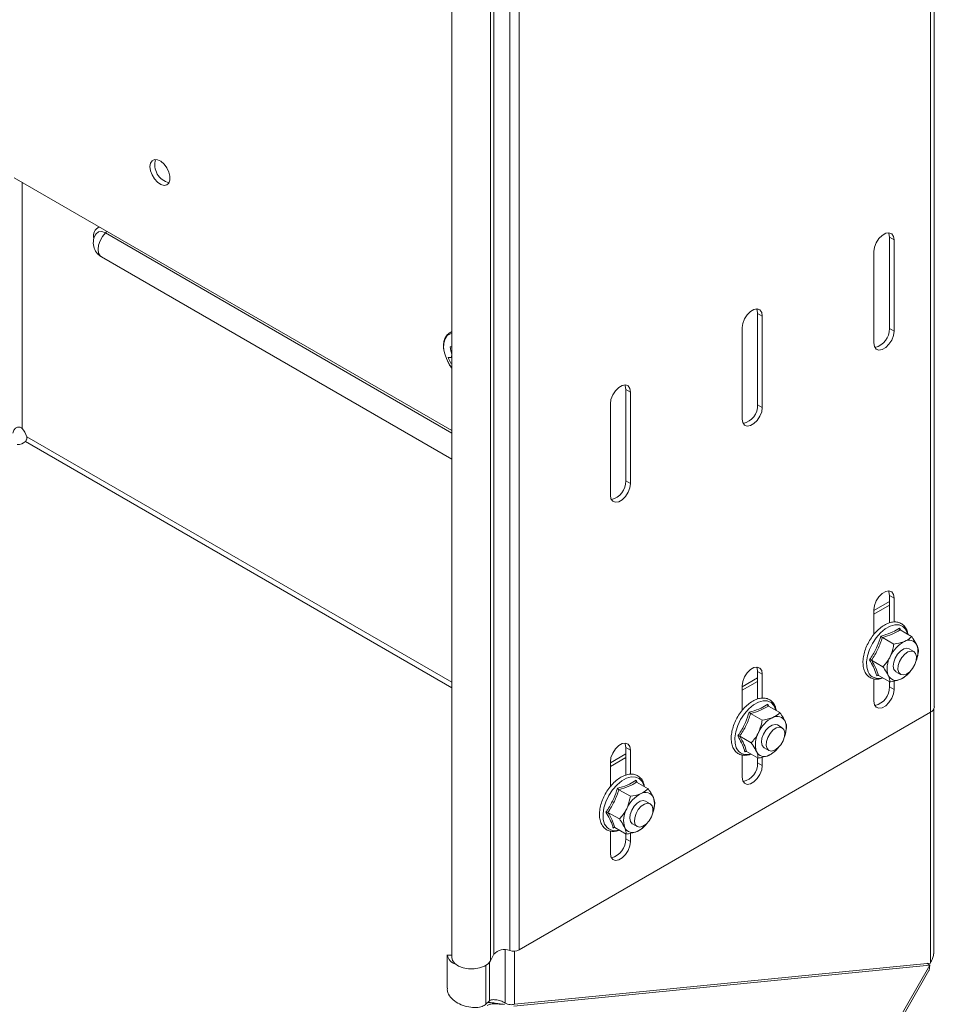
# Model space of a CAD drawing. Header units: millimetres. Extents: x -771 to 2233, y -1470 to 82.
# Tile 14 of 23: x 1468 to 1677, y -1148 to -923. Entities that reach past the tile are written whole.
import ezdxf

# ---------------------------------------------------------------- set-up
doc = ezdxf.new("R2010")
doc.units = ezdxf.units.MM

msp = doc.modelspace()

# ---------------------------------------------------------------- linework, layer by layer
at = {"color": 7, "linetype": 'Continuous', "lineweight": 15}
for p, q in [((1676.67, -1080.05), (1676.67, -753.43)), ((1566.64, -810.58), (1566.64, -1137.2)), ((1566.64, -1017.04), (1466.84, -959.43)), ((1666.42, -993.8), (1666.42, -972.98)), ((1667.48, -994.41), (1667.48, -973.59)), ((1662.88, -976.25), (1662.88, -997.07)), ((1486.69, -977.44), (1566.64, -1023.59)), ((1636.37, -1011.15), (1636.37, -990.33)), ((1637.43, -1011.76), (1637.43, -990.94)), ((1566.64, -994.48), (1566.14, -994.77)), ((1632.83, -993.59), (1632.83, -1014.42)), ((1566.22, -994.72), (1566.14, -994.77)), ((1566.25, -997.98), (1566.64, -998)), ((1566.37, -1001.71), (1566.64, -1001.59)), ((1606.31, -1028.5), (1606.31, -1007.68)), ((1607.38, -1029.11), (1607.38, -1008.29)), ((1602.78, -1010.94), (1602.78, -1031.77)), ((1666.42, -1060.89), (1666.42, -1054.63)), ((1662.88, -1058.1), (1666.42, -1056.06)), ((1662.88, -1058.92), (1666.42, -1056.88)), ((1667.48, -1060.7), (1667.48, -1055.25)), ((1662.88, -1057.9), (1662.88, -1063.55)), ((1668.74, -1062.1), (1668.98, -1062.51)), ((1668.88, -1062.51), (1671.49, -1064.01)), ((1664.84, -1064.23), (1667.44, -1065.73)), ((1671.98, -1067.45), (1670.92, -1066.84)), ((1673.05, -1067.47), (1672.68, -1068.83)), ((1662.35, -1069.4), (1664.95, -1070.91)), ((1672.73, -1068.97), (1672.76, -1068.86)), ((1636.37, -1078.24), (1636.37, -1071.98)), ((1637.43, -1078.05), (1637.43, -1072.6)), ((1663.88, -1072.85), (1663.52, -1072.97)), ((1663.91, -1072.86), (1666.51, -1074.36)), ((1667.92, -1072.03), (1668.98, -1072.64)), ((1670.44, -1072.76), (1670.68, -1072.53)), ((1632.83, -1075.45), (1636.37, -1073.41)), ((1632.83, -1076.27), (1636.37, -1074.23)), ((1632.83, -1075.25), (1632.83, -1080.89)), ((1662.88, -1073.65), (1662.88, -1078.72)), ((1666.42, -1075.46), (1666.42, -1074.31)), ((1667.48, -1076.07), (1667.48, -1074.16)), ((1638.69, -1079.44), (1638.93, -1079.86)), ((1581.96, -1135.44), (1675.79, -1081.28)), ((1634.78, -1081.58), (1637.39, -1083.08)), ((1638.83, -1079.86), (1641.44, -1081.36)), ((1676.52, -1136.35), (1676.52, -1080.58)), ((1641.93, -1084.8), (1640.87, -1084.18)), ((1642.99, -1084.82), (1642.63, -1086.18)), ((1642.68, -1086.32), (1642.71, -1086.21)), ((1632.3, -1086.75), (1634.9, -1088.25)), ((1602.78, -1092.8), (1606.31, -1090.76)), ((1606.31, -1095.59), (1606.31, -1089.33)), ((1607.38, -1095.4), (1607.38, -1089.94)), ((1632.83, -1091), (1632.83, -1096.07)), ((1633.83, -1090.2), (1633.46, -1090.32)), ((1633.85, -1090.21), (1636.46, -1091.71)), ((1637.87, -1089.38), (1638.93, -1089.99)), ((1640.39, -1090.11), (1640.62, -1089.88)), ((1602.78, -1093.62), (1606.31, -1091.58)), ((1602.78, -1092.6), (1602.78, -1098.24)), ((1636.37, -1092.81), (1636.37, -1091.66)), ((1637.43, -1093.42), (1637.43, -1091.51)), ((1608.64, -1096.79), (1608.88, -1097.21)), ((1608.78, -1097.21), (1611.38, -1098.71)), ((1604.73, -1098.93), (1607.34, -1100.43)), ((1611.88, -1102.15), (1610.82, -1101.53)), ((1612.94, -1102.17), (1612.57, -1103.53)), ((1602.24, -1104.1), (1604.85, -1105.6)), ((1612.63, -1103.67), (1612.66, -1103.55)), ((1602.78, -1108.35), (1602.78, -1113.42)), ((1603.77, -1107.55), (1603.41, -1107.67)), ((1603.8, -1107.56), (1606.41, -1109.06)), ((1607.38, -1110.77), (1607.38, -1108.86)), ((1607.82, -1106.73), (1608.88, -1107.34)), ((1610.34, -1107.46), (1610.57, -1107.23)), ((1606.31, -1110.15), (1606.31, -1109.01)), ((1565.56, -1136.57), (1565.56, -1144.16)), ((1566.57, -1136.64), (1565.57, -1136.65)), ((1566.64, -1136.98), (1566.57, -1136.64)), ((1575.44, -1137.96), (1576.23, -1136.46)), ((1675.65, -1138.91), (1580.79, -1148.3)), ((1580.93, -1147.85), (1675.79, -1138.46)), ((1585.51, -1295.97), (1675.45, -1140.19)), ((1674.95, -1138.5), (1675.65, -1138.91)), ((1575.18, -1147.06), (1574.4, -1147.85)), ((1577.62, -1147.81), (1577.58, -1147.79))]:
    msp.add_line(p, q, dxfattribs=at)
at = {"color": 7, "linetype": 'Continuous', "lineweight": 0}
for p, q in [((1675.79, -1081.28), (1675.79, -754.66)), ((1576.23, -1136.46), (1576.23, -809.85)), ((1579.82, -1135.62), (1579.82, -809)), ((1581.96, -1135.44), (1581.96, -808.83)), ((1575.44, -1137.96), (1575.44, -811.34)), ((1468.61, -1016.58), (1468.61, -960.45)), ((1487.6, -971.99), (1566.64, -1017.62)), ((1666.42, -972.98), (1667.48, -973.59)), ((1636.37, -990.33), (1637.43, -990.94)), ((1666.42, -993.8), (1667.48, -994.41)), ((1606.31, -1007.68), (1607.38, -1008.29)), ((1636.37, -1011.15), (1637.43, -1011.76)), ((1566.64, -1074.44), (1469.66, -1018.46)), ((1566.64, -1075.67), (1469.35, -1019.51)), ((1606.31, -1028.5), (1607.38, -1029.11)), ((1666.42, -1054.63), (1667.48, -1055.25)), ((1636.37, -1071.98), (1637.43, -1072.6)), ((1666.42, -1075.46), (1667.48, -1076.07)), ((1675.79, -1138.46), (1675.79, -1081.28)), ((1606.31, -1089.33), (1607.38, -1089.94)), ((1636.37, -1092.81), (1637.43, -1093.42)), ((1606.31, -1110.15), (1607.38, -1110.77)), ((1578.79, -1135.44), (1578.79, -1147.59)), ((1580.93, -1147.85), (1580.93, -1135.74)), ((1574.4, -1138.99), (1574.4, -1147.85)), ((1575.18, -1138.34), (1575.18, -1147.06)), ((1584.5, -1296.79), (1675.65, -1138.91))]:
    msp.add_line(p, q, dxfattribs=at)
at = {"color": 7, "linetype": 'Continuous', "lineweight": 15, "flags": 128}
for points in [[(1497.9, -956.08), (1497.77, -956.87), (1497.9, -957.81), (1498.26, -958.78), (1498.82, -959.69), (1499.51, -960.45), (1500.26, -960.95), (1501, -961.16), (1501.63, -961.05), (1502.09, -960.63), (1502.34, -959.94), (1502.34, -959.07), (1502.09, -958.1), (1501.63, -957.14), (1501, -956.3), (1500.26, -955.66), (1499.51, -955.3), (1498.82, -955.25), (1498.26, -955.52), (1497.9, -956.08)], [(1667.48, -973.59), (1667.34, -972.77), (1666.94, -972.2), (1666.33, -971.96), (1665.58, -972.08), (1664.78, -972.54), (1664.03, -973.28), (1663.42, -974.23), (1663.02, -975.26), (1662.88, -976.25)], [(1666.42, -972.98), (1666.28, -972.15), (1666.19, -971.95)], [(1637.43, -990.94), (1637.29, -990.11), (1636.89, -989.55), (1636.28, -989.31), (1635.53, -989.42), (1634.73, -989.89), (1633.98, -990.63), (1633.37, -991.58), (1632.97, -992.61), (1632.83, -993.59)], [(1636.37, -990.33), (1636.23, -989.5), (1636.14, -989.3)], [(1662.88, -997.07), (1663.02, -997.9), (1663.42, -998.46), (1664.03, -998.7), (1664.78, -998.59), (1665.58, -998.12), (1666.33, -997.38), (1666.94, -996.43), (1667.34, -995.4), (1667.48, -994.41)], [(1564.95, -999.36), (1564.99, -999.55), (1565.46, -1000.87)], [(1607.38, -1008.29), (1607.24, -1007.46), (1606.84, -1006.89), (1606.23, -1006.66), (1605.48, -1006.77), (1604.68, -1007.23), (1603.93, -1007.98), (1603.32, -1008.93), (1602.92, -1009.96), (1602.78, -1010.94)], [(1606.31, -1007.68), (1606.18, -1006.85), (1606.08, -1006.65)], [(1632.83, -1014.42), (1632.97, -1015.24), (1633.37, -1015.81), (1633.98, -1016.05), (1634.73, -1015.93), (1635.53, -1015.47), (1636.28, -1014.72), (1636.89, -1013.78), (1637.29, -1012.75), (1637.43, -1011.76)], [(1602.78, -1031.77), (1602.92, -1032.59), (1603.32, -1033.16), (1603.93, -1033.4), (1604.68, -1033.28), (1605.48, -1032.82), (1606.23, -1032.07), (1606.84, -1031.13), (1607.24, -1030.1), (1607.38, -1029.11)], [(1667.48, -1055.25), (1667.34, -1054.42), (1666.94, -1053.85), (1666.33, -1053.61), (1665.58, -1053.73), (1664.78, -1054.19), (1664.03, -1054.94), (1663.42, -1055.88), (1663.02, -1056.91), (1662.88, -1057.9)], [(1666.42, -1054.63), (1666.28, -1053.81), (1666.19, -1053.61)], [(1670.92, -1066.84), (1670.41, -1066.7), (1669.7, -1066.84), (1668.97, -1067.31), (1668.29, -1068.02), (1667.74, -1068.91), (1667.4, -1069.86), (1667.3, -1070.76), (1667.46, -1071.5)], [(1672.54, -1069.47), (1672.24, -1070.42), (1671.72, -1071.32), (1671.06, -1072.08), (1670.32, -1072.58), (1669.61, -1072.78), (1669, -1072.65), (1668.57, -1072.21), (1668.37, -1071.5), (1668.43, -1070.62), (1668.73, -1069.67), (1669.25, -1068.77), (1669.91, -1068.02), (1670.65, -1067.51), (1671.36, -1067.31), (1671.97, -1067.44), (1672.4, -1067.88), (1672.6, -1068.59), (1672.54, -1069.47)], [(1637.43, -1072.6), (1637.29, -1071.77), (1636.89, -1071.2), (1636.28, -1070.96), (1635.53, -1071.08), (1634.73, -1071.54), (1633.98, -1072.29), (1633.37, -1073.23), (1632.97, -1074.26), (1632.83, -1075.25)], [(1636.37, -1071.98), (1636.23, -1071.16), (1636.14, -1070.96)], [(1667.46, -1071.5), (1667.86, -1071.99), (1667.92, -1072.03)], [(1662.88, -1078.72), (1663.02, -1079.55), (1663.42, -1080.12), (1664.03, -1080.36), (1664.78, -1080.24), (1665.58, -1079.78), (1666.33, -1079.03), (1666.94, -1078.09), (1667.34, -1077.06), (1667.48, -1076.07)], [(1640.87, -1084.18), (1640.35, -1084.04), (1639.65, -1084.19), (1638.91, -1084.65), (1638.23, -1085.37), (1637.69, -1086.26), (1637.35, -1087.21), (1637.25, -1088.11), (1637.41, -1088.85)], [(1642.49, -1086.82), (1642.18, -1087.77), (1641.67, -1088.67), (1641, -1089.42), (1640.27, -1089.93), (1639.56, -1090.13), (1638.95, -1090), (1638.52, -1089.56), (1638.32, -1088.85), (1638.38, -1087.97), (1638.68, -1087.02), (1639.2, -1086.12), (1639.86, -1085.36), (1640.6, -1084.86), (1641.31, -1084.66), (1641.92, -1084.79), (1642.35, -1085.23), (1642.54, -1085.94), (1642.49, -1086.82)], [(1607.38, -1089.94), (1607.24, -1089.12), (1606.84, -1088.55), (1606.23, -1088.31), (1605.48, -1088.43), (1604.68, -1088.89), (1603.93, -1089.64), (1603.32, -1090.58), (1602.92, -1091.61), (1602.78, -1092.6)], [(1606.31, -1089.33), (1606.18, -1088.5), (1606.08, -1088.3)], [(1637.41, -1088.85), (1637.81, -1089.34), (1637.87, -1089.38)], [(1632.83, -1096.07), (1632.97, -1096.9), (1633.37, -1097.47), (1633.98, -1097.71), (1634.73, -1097.59), (1635.53, -1097.13), (1636.28, -1096.38), (1636.89, -1095.43), (1637.29, -1094.41), (1637.43, -1093.42)], [(1610.82, -1101.53), (1610.3, -1101.39), (1609.6, -1101.54), (1608.86, -1102), (1608.18, -1102.72), (1607.64, -1103.61), (1607.3, -1104.56), (1607.2, -1105.46), (1607.36, -1106.2)], [(1612.44, -1104.17), (1612.13, -1105.12), (1611.62, -1106.02), (1610.95, -1106.77), (1610.22, -1107.28), (1609.5, -1107.48), (1608.9, -1107.35), (1608.47, -1106.91), (1608.27, -1106.2), (1608.33, -1105.32), (1608.63, -1104.37), (1609.15, -1103.46), (1609.81, -1102.71), (1610.54, -1102.21), (1611.26, -1102.01), (1611.86, -1102.14), (1612.29, -1102.58), (1612.49, -1103.29), (1612.44, -1104.17)], [(1607.36, -1106.2), (1607.75, -1106.69), (1607.82, -1106.73)], [(1602.78, -1113.42), (1602.92, -1114.25), (1603.32, -1114.81), (1603.93, -1115.05), (1604.68, -1114.94), (1605.48, -1114.48), (1606.23, -1113.73), (1606.84, -1112.78), (1607.24, -1111.75), (1607.38, -1110.77)], [(1566.64, -1137.2), (1566.81, -1137.91), (1567.33, -1138.58), (1568.16, -1139.15), (1569.23, -1139.55), (1570.45, -1139.77), (1571.73, -1139.77), (1572.97, -1139.57), (1574.05, -1139.18), (1574.9, -1138.62), (1575.44, -1137.96)]]:
    msp.add_lwpolyline(points, dxfattribs=at)
at = {"color": 7, "linetype": 'Continuous', "lineweight": 0, "flags": 128}
for points in [[(1485.48, -972.2), (1485.5, -972.18), (1486.04, -971.74), (1486.77, -971.68), (1487.6, -971.99)], [(1486.69, -977.44), (1486.39, -977.19), (1486.05, -976.58), (1485.93, -975.75), (1486.05, -974.8), (1486.39, -973.79), (1486.92, -972.83), (1487.6, -971.99)], [(1566.64, -994.91), (1566.31, -994.98), (1565.59, -995.41), (1565.08, -996.13), (1564.79, -997.1), (1564.76, -998.26), (1564.95, -999.36)], [(1566.64, -994.57), (1566.53, -994.6), (1566.22, -994.72)], [(1565.46, -1000.87), (1566.14, -1002.14), (1566.64, -1002.86)], [(1670.59, -1063.5), (1670.54, -1063.3), (1670.11, -1062.36), (1669.47, -1061.7), (1668.63, -1061.35), (1667.65, -1061.32), (1666.58, -1061.63), (1665.48, -1062.25), (1664.4, -1063.14), (1663.41, -1064.27), (1662.55, -1065.57), (1661.88, -1066.97), (1661.42, -1068.4), (1661.22, -1069.77), (1661.26, -1071.02), (1661.56, -1072.07)], [(1640.54, -1080.84), (1640.48, -1080.65), (1640.06, -1079.71), (1639.42, -1079.05), (1638.58, -1078.7), (1637.6, -1078.67), (1636.53, -1078.98), (1635.43, -1079.59), (1634.35, -1080.49), (1633.36, -1081.62), (1632.5, -1082.92), (1631.83, -1084.32), (1631.37, -1085.74), (1631.16, -1087.12), (1631.21, -1088.36), (1631.51, -1089.42)], [(1610.48, -1098.19), (1610.43, -1097.99), (1610.01, -1097.06), (1609.37, -1096.4), (1608.53, -1096.04), (1607.55, -1096.02), (1606.48, -1096.32), (1605.38, -1096.94), (1604.3, -1097.84), (1603.3, -1098.97), (1602.45, -1100.27), (1601.77, -1101.67), (1601.32, -1103.09), (1601.11, -1104.47), (1601.16, -1105.71), (1601.46, -1106.77)]]:
    msp.add_lwpolyline(points, dxfattribs=at)
at = {"color": 7, "linetype": 'Continuous', "lineweight": 15}
for centre, radius, start, end in [((1503.06, -956.47), 4.18, 162.7059, 257.2886), ((1488.53, -974.25), 3.68, 146.061, 240.0031), ((1662.13, -993.92), 4.29, 283.3051, 1.5399), ((1569.67, -1012.18), 14.61, 102.0055, 103.5756), ((1578.5, -995.98), 12.42, 189.2445, 197.5565), ((1565.84, -995.81), 4.62, 269.6014, 278.8175), ((1575.03, -997.12), 9.8, 199.7227, 207.9368), ((1567.63, -1000.23), 1.09, 155.456, 187.6508), ((1566.44, -998.4), 3.32, 268.8396, 273.3625), ((1632.08, -1011.27), 4.29, 283.3049, 1.54), ((1465.63, -1019.49), 4.16, 14.3361, 44.3985), ((1467.64, -1017.9), 2.35, 266.8822, 316.7974), ((1602.02, -1028.62), 4.29, 283.3052, 1.5398), ((1673.07, -1071.41), 7.05, 116.8384, 156.1948), ((1670.89, -1066.83), 1.98, 25.039, 120.4667), ((1667.76, -1067.58), 5.18, 335.68, 17.8998), ((1671.34, -1071.25), 5.43, 150.3019, 197.4075), ((1667.95, -1072.04), 1.98, 205.0377, 300.4675), ((1666.32, -1068.19), 6.16, 295.41, 322.4419), ((1662.13, -1075.57), 4.29, 283.3045, 1.5402), ((1675.17, -1079.9), 1.51, 294.3742, 354.305), ((1643.02, -1088.76), 7.05, 116.8385, 156.1947), ((1640.84, -1084.18), 1.98, 25.0377, 120.4675), ((1637.71, -1084.93), 5.18, 335.6794, 17.9012), ((1641.29, -1088.6), 5.43, 150.3019, 197.4075), ((1637.9, -1089.39), 1.98, 205.0378, 300.4675), ((1636.27, -1085.54), 6.16, 295.41, 322.4419), ((1632.08, -1092.92), 4.29, 283.3045, 1.5402), ((1612.97, -1106.11), 7.05, 116.8384, 156.1947), ((1610.79, -1101.53), 1.98, 25.0378, 120.4675), ((1607.66, -1102.28), 5.18, 335.6807, 17.8999), ((1611.23, -1105.95), 5.43, 150.3019, 197.4075), ((1606.21, -1102.89), 6.16, 295.4108, 322.441), ((1607.85, -1106.74), 1.98, 205.0376, 300.4676), ((1602.02, -1110.27), 4.29, 283.3046, 1.5401), ((1578.63, -1138.62), 3.23, 68.3973, 138.0893), ((1580.67, -1132.93), 2.82, 252.3781, 297.0659), ((1568.29, -1136.03), 2.79, 192.9449, 252.7058)]:
    msp.add_arc(centre, radius, start, end, dxfattribs=at)
at = {"color": 7, "linetype": 'Continuous', "lineweight": 0}
for centre, radius, start, end in [((1487.11, -972.62), 2.21, 114.2128, 196.4988), ((1486.4, -970.83), 1.67, 315.9553, 333.2614), ((1663.95, -1070.93), 2.65, 205.5491, 290.1826), ((1633.9, -1088.28), 2.65, 205.5496, 290.1821), ((1603.85, -1105.63), 2.65, 205.5488, 290.1829)]:
    msp.add_arc(centre, radius, start, end, dxfattribs=at)
at = {"color": 7, "linetype": 'Continuous', "lineweight": 15}
for points, knots in [([(1566.26, -994.75), (1566.11, -994.82), (1565.7, -995.01), (1565.21, -995.64), (1564.84, -996.52), (1564.71, -997.59), (1564.75, -998.56), (1564.91, -999.15), (1564.97, -999.36)], [0, 0, 0, 0, 0.093112, 0.261966, 0.441824, 0.645306, 0.874791, 1, 1, 1, 1]), ([(1565.46, -1000.87), (1565.56, -1001.08), (1565.86, -1001.71), (1566.25, -1002.38), (1566.59, -1002.79), (1566.64, -1002.84)], [0, 0, 0, 0, 0.313134, 0.908487, 1, 1, 1, 1]), ([(1468.61, -1016.58), (1468.51, -1016.5), (1468.33, -1016.35), (1468, -1016.25), (1467.68, -1016.24), (1467.37, -1016.33), (1467.09, -1016.52), (1466.74, -1016.93), (1466.59, -1017.34), (1466.48, -1017.63)], [0, 0, 0, 0, 0.124178, 0.238609, 0.346097, 0.450451, 0.560152, 0.687144, 1, 1, 1, 1]), ([(1469.35, -1019.51), (1469.42, -1019.43), (1469.55, -1019.27), (1469.67, -1019), (1469.71, -1018.72), (1469.68, -1018.55), (1469.66, -1018.46)], [0, 0, 0, 0, 0.277231, 0.531042, 0.768632, 1, 1, 1, 1]), ([(1670.66, -1063.54), (1670.61, -1063.26), (1670.49, -1062.63), (1670.01, -1061.78), (1669.28, -1061.09), (1668.37, -1060.71), (1667.37, -1060.65), (1666.32, -1060.88), (1665.24, -1061.38), (1664.18, -1062.14), (1663.18, -1063.12), (1662.28, -1064.27), (1661.52, -1065.55), (1660.93, -1066.9), (1660.54, -1068.26), (1660.36, -1069.59), (1660.42, -1070.83), (1660.69, -1071.79), (1661.12, -1072.58), (1661.7, -1073.21), (1662.57, -1073.66), (1663.55, -1073.79), (1664.36, -1073.7), (1664.8, -1073.51), (1664.93, -1073.45)], [0, 0, 0, 0, 0.034527, 0.078386, 0.118901, 0.157684, 0.197369, 0.24069, 0.289479, 0.343627, 0.401832, 0.462604, 0.52436, 0.585457, 0.644318, 0.699697, 0.750875, 0.797683, 0.82125, 0.862065, 0.901032, 0.940293, 0.982513, 1, 1, 1, 1]), ([(1664.84, -1064.23), (1664.81, -1064.21), (1664.74, -1064.17), (1664.65, -1064.09), (1664.57, -1064), (1664.52, -1063.93), (1664.49, -1063.9), (1664.49, -1063.9)], [0, 0, 0, 0, 0.2241481, 0.4694103, 0.7415342, 0.9928062, 1, 1, 1, 1]), ([(1668.74, -1062.1), (1668.74, -1062.1), (1668.74, -1062.14), (1668.73, -1062.23), (1668.75, -1062.35), (1668.8, -1062.45), (1668.86, -1062.49), (1668.88, -1062.51)], [0, 0, 0, 0, 0.008564, 0.2871144, 0.5563036, 0.7848, 1, 1, 1, 1]), ([(1669.89, -1065.12), (1670.37, -1064.87), (1670.95, -1064.57), (1671.41, -1064.1), (1671.49, -1064.01)], [0, 0, 0, 0, 0.821474, 1, 1, 1, 1]), ([(1671.49, -1064.01), (1671.62, -1064.2), (1672.07, -1064.82), (1672.43, -1065.5), (1672.69, -1065.99)], [0, 0, 0, 0, 0.287045, 1, 1, 1, 1]), ([(1666.62, -1068.56), (1666.91, -1067.82), (1667.26, -1066.9), (1667.41, -1065.92), (1667.44, -1065.73)], [0, 0, 0, 0, 0.8021854, 1, 1, 1, 1]), ([(1667.44, -1065.73), (1668.2, -1065.61), (1669.04, -1065.47), (1669.82, -1065.15), (1669.89, -1065.12)], [0, 0, 0, 0, 0.906001, 1, 1, 1, 1]), ([(1672.69, -1065.99), (1672.73, -1066.07), (1672.93, -1066.53), (1673.05, -1067.04), (1673.05, -1067.46), (1673.05, -1067.47)], [0, 0, 0, 0, 0.18187, 0.972528, 1, 1, 1, 1]), ([(1664.95, -1070.91), (1665.52, -1070.25), (1666.15, -1069.52), (1666.58, -1068.65), (1666.62, -1068.56)], [0, 0, 0, 0, 0.894103, 1, 1, 1, 1]), ([(1662.35, -1069.4), (1662.32, -1069.39), (1662.25, -1069.35), (1662.13, -1069.33), (1662.01, -1069.32), (1661.92, -1069.33), (1661.88, -1069.34), (1661.88, -1069.34)], [0, 0, 0, 0, 0.220092, 0.461401, 0.733664, 0.992433, 1, 1, 1, 1]), ([(1663.91, -1072.86), (1663.88, -1072.85), (1663.82, -1072.82), (1663.71, -1072.84), (1663.61, -1072.88), (1663.54, -1072.94), (1663.52, -1072.97), (1663.52, -1072.97)], [0, 0, 0, 0, 0.220951, 0.446803, 0.71197, 0.991289, 1, 1, 1, 1]), ([(1664.95, -1070.91), (1665.08, -1071.09), (1665.53, -1071.71), (1665.9, -1072.39), (1666.16, -1072.88)], [0, 0, 0, 0, 0.287047, 1, 1, 1, 1]), ([(1666.16, -1072.88), (1666.19, -1072.96), (1666.39, -1073.42), (1666.51, -1073.93), (1666.51, -1074.35), (1666.51, -1074.36)], [0, 0, 0, 0, 0.181874, 0.972512, 1, 1, 1, 1]), ([(1670.56, -1072.65), (1670.12, -1073.03), (1669.63, -1073.46), (1669.03, -1073.72), (1668.96, -1073.75)], [0, 0, 0, 0, 0.88176, 1, 1, 1, 1]), ([(1668.96, -1073.75), (1668.33, -1073.95), (1667.52, -1074.22), (1666.69, -1074.34), (1666.51, -1074.36)], [0, 0, 0, 0, 0.788684, 1, 1, 1, 1]), ([(1640.6, -1080.88), (1640.55, -1080.61), (1640.44, -1079.98), (1639.96, -1079.13), (1639.22, -1078.43), (1638.32, -1078.06), (1637.32, -1078), (1636.27, -1078.22), (1635.19, -1078.73), (1634.13, -1079.49), (1633.12, -1080.46), (1632.22, -1081.62), (1631.46, -1082.9), (1630.88, -1084.24), (1630.49, -1085.61), (1630.31, -1086.94), (1630.37, -1088.18), (1630.64, -1089.14), (1631.07, -1089.93), (1631.65, -1090.56), (1632.52, -1091.01), (1633.49, -1091.14), (1634.3, -1091.04), (1634.75, -1090.85), (1634.88, -1090.8)], [0, 0, 0, 0, 0.034527, 0.078386, 0.118901, 0.157684, 0.197369, 0.240691, 0.28948, 0.343627, 0.401832, 0.462604, 0.52436, 0.585458, 0.644318, 0.699697, 0.750875, 0.797683, 0.82125, 0.862065, 0.901032, 0.940293, 0.982512, 1, 1, 1, 1]), ([(1638.69, -1079.44), (1638.69, -1079.45), (1638.68, -1079.49), (1638.68, -1079.58), (1638.7, -1079.69), (1638.75, -1079.8), (1638.8, -1079.84), (1638.83, -1079.86)], [0, 0, 0, 0, 0.008564, 0.287107, 0.556305, 0.784802, 1, 1, 1, 1]), ([(1634.78, -1081.58), (1634.75, -1081.56), (1634.69, -1081.52), (1634.6, -1081.44), (1634.52, -1081.35), (1634.46, -1081.28), (1634.44, -1081.25), (1634.44, -1081.25)], [0, 0, 0, 0, 0.224148, 0.469413, 0.741534, 0.992809, 1, 1, 1, 1]), ([(1639.84, -1082.47), (1640.32, -1082.22), (1640.9, -1081.91), (1641.35, -1081.45), (1641.44, -1081.36)], [0, 0, 0, 0, 0.821474, 1, 1, 1, 1]), ([(1641.44, -1081.36), (1641.56, -1081.54), (1642.01, -1082.17), (1642.38, -1082.85), (1642.64, -1083.34)], [0, 0, 0, 0, 0.287039, 1, 1, 1, 1]), ([(1636.57, -1085.91), (1636.85, -1085.17), (1637.21, -1084.25), (1637.36, -1083.27), (1637.39, -1083.08)], [0, 0, 0, 0, 0.8021879, 1, 1, 1, 1]), ([(1637.39, -1083.08), (1638.15, -1082.95), (1638.98, -1082.82), (1639.76, -1082.5), (1639.84, -1082.47)], [0, 0, 0, 0, 0.906002, 1, 1, 1, 1]), ([(1642.64, -1083.34), (1642.68, -1083.42), (1642.87, -1083.88), (1643, -1084.39), (1642.99, -1084.81), (1642.99, -1084.82)], [0, 0, 0, 0, 0.181875, 0.972528, 1, 1, 1, 1]), ([(1634.9, -1088.25), (1635.47, -1087.6), (1636.1, -1086.86), (1636.52, -1086), (1636.57, -1085.91)], [0, 0, 0, 0, 0.8941036, 1, 1, 1, 1]), ([(1632.3, -1086.75), (1632.26, -1086.74), (1632.2, -1086.7), (1632.08, -1086.68), (1631.96, -1086.67), (1631.87, -1086.68), (1631.83, -1086.68), (1631.83, -1086.68)], [0, 0, 0, 0, 0.220095, 0.461402, 0.733664, 0.992432, 1, 1, 1, 1]), ([(1634.9, -1088.25), (1635.03, -1088.43), (1635.48, -1089.06), (1635.84, -1089.74), (1636.1, -1090.23)], [0, 0, 0, 0, 0.287046, 1, 1, 1, 1]), ([(1633.85, -1090.21), (1633.82, -1090.2), (1633.76, -1090.17), (1633.66, -1090.18), (1633.55, -1090.23), (1633.49, -1090.29), (1633.46, -1090.32), (1633.46, -1090.32)], [0, 0, 0, 0, 0.220951, 0.446803, 0.711969, 0.99129, 1, 1, 1, 1]), ([(1636.1, -1090.23), (1636.14, -1090.31), (1636.34, -1090.77), (1636.46, -1091.28), (1636.46, -1091.7), (1636.46, -1091.71)], [0, 0, 0, 0, 0.181873, 0.972514, 1, 1, 1, 1]), ([(1640.51, -1089.99), (1640.07, -1090.38), (1639.57, -1090.81), (1638.98, -1091.07), (1638.91, -1091.1)], [0, 0, 0, 0, 0.8817599, 1, 1, 1, 1]), ([(1638.91, -1091.1), (1638.27, -1091.3), (1637.47, -1091.56), (1636.64, -1091.69), (1636.46, -1091.71)], [0, 0, 0, 0, 0.7886837, 1, 1, 1, 1]), ([(1610.55, -1098.23), (1610.5, -1097.96), (1610.39, -1097.33), (1609.91, -1096.48), (1609.17, -1095.78), (1608.26, -1095.41), (1607.27, -1095.35), (1606.22, -1095.57), (1605.14, -1096.08), (1604.08, -1096.83), (1603.07, -1097.81), (1602.17, -1098.97), (1601.41, -1100.24), (1600.82, -1101.59), (1600.43, -1102.96), (1600.26, -1104.29), (1600.32, -1105.53), (1600.59, -1106.49), (1601.02, -1107.28), (1601.59, -1107.91), (1602.47, -1108.36), (1603.44, -1108.48), (1604.25, -1108.39), (1604.7, -1108.2), (1604.83, -1108.15)], [0, 0, 0, 0, 0.034528, 0.078386, 0.118901, 0.157684, 0.197369, 0.240691, 0.28948, 0.343627, 0.401832, 0.462604, 0.52436, 0.585458, 0.644318, 0.699697, 0.750875, 0.797683, 0.82125, 0.862065, 0.901032, 0.940293, 0.982512, 1, 1, 1, 1]), ([(1608.64, -1096.79), (1608.64, -1096.79), (1608.63, -1096.84), (1608.63, -1096.92), (1608.65, -1097.04), (1608.7, -1097.15), (1608.75, -1097.19), (1608.78, -1097.21)], [0, 0, 0, 0, 0.008568, 0.287111, 0.556306, 0.784804, 1, 1, 1, 1]), ([(1604.73, -1098.93), (1604.7, -1098.91), (1604.64, -1098.86), (1604.55, -1098.79), (1604.46, -1098.7), (1604.41, -1098.63), (1604.39, -1098.6), (1604.39, -1098.6)], [0, 0, 0, 0, 0.224145, 0.46941, 0.741535, 0.992811, 1, 1, 1, 1]), ([(1607.34, -1100.43), (1608.09, -1100.3), (1608.93, -1100.16), (1609.71, -1099.85), (1609.78, -1099.82)], [0, 0, 0, 0, 0.906002, 1, 1, 1, 1]), ([(1609.78, -1099.82), (1610.26, -1099.57), (1610.85, -1099.26), (1611.3, -1098.8), (1611.38, -1098.71)], [0, 0, 0, 0, 0.8214743, 1, 1, 1, 1]), ([(1611.38, -1098.71), (1611.51, -1098.89), (1611.96, -1099.52), (1612.33, -1100.2), (1612.59, -1100.69)], [0, 0, 0, 0, 0.287039, 1, 1, 1, 1]), ([(1606.52, -1103.26), (1606.8, -1102.52), (1607.16, -1101.6), (1607.31, -1100.62), (1607.34, -1100.43)], [0, 0, 0, 0, 0.8021865, 1, 1, 1, 1]), ([(1612.59, -1100.69), (1612.62, -1100.77), (1612.82, -1101.23), (1612.94, -1101.74), (1612.94, -1102.16), (1612.94, -1102.17)], [0, 0, 0, 0, 0.181875, 0.97253, 1, 1, 1, 1]), ([(1602.24, -1104.1), (1602.21, -1104.08), (1602.14, -1104.05), (1602.03, -1104.03), (1601.9, -1104.02), (1601.82, -1104.03), (1601.77, -1104.03), (1601.77, -1104.03)], [0, 0, 0, 0, 0.220151, 0.461399, 0.733662, 0.992432, 1, 1, 1, 1]), ([(1604.85, -1105.6), (1605.41, -1104.95), (1606.05, -1104.21), (1606.47, -1103.35), (1606.52, -1103.26)], [0, 0, 0, 0, 0.894098, 1, 1, 1, 1]), ([(1604.85, -1105.6), (1604.98, -1105.78), (1605.43, -1106.41), (1605.79, -1107.09), (1606.05, -1107.58)], [0, 0, 0, 0, 0.287046, 1, 1, 1, 1]), ([(1603.8, -1107.56), (1603.77, -1107.54), (1603.71, -1107.52), (1603.6, -1107.53), (1603.5, -1107.58), (1603.44, -1107.63), (1603.41, -1107.66), (1603.41, -1107.67)], [0, 0, 0, 0, 0.22095, 0.446871, 0.711974, 0.99129, 1, 1, 1, 1]), ([(1606.05, -1107.58), (1606.09, -1107.66), (1606.29, -1108.12), (1606.41, -1108.63), (1606.41, -1109.05), (1606.41, -1109.06)], [0, 0, 0, 0, 0.181867, 0.972512, 1, 1, 1, 1]), ([(1608.86, -1108.45), (1608.22, -1108.65), (1607.42, -1108.91), (1606.58, -1109.03), (1606.41, -1109.06)], [0, 0, 0, 0, 0.788695, 1, 1, 1, 1]), ([(1610.45, -1107.34), (1610.02, -1107.72), (1609.52, -1108.16), (1608.93, -1108.42), (1608.86, -1108.45)], [0, 0, 0, 0, 0.88176, 1, 1, 1, 1]), ([(1675.79, -1138.46), (1675.95, -1138.11), (1676.17, -1137.63), (1676.41, -1136.99), (1676.52, -1136.63), (1676.51, -1136.41), (1676.51, -1136.35)], [0, 0, 0, 0, 0.507061, 0.706995, 0.91603, 1, 1, 1, 1]), ([(1675.44, -1140.18), (1675.46, -1140.15), (1675.52, -1140.03), (1675.57, -1139.59), (1675.62, -1139.21), (1675.65, -1138.91)], [0, 0, 0, 0, 0.090275, 0.311525, 1, 1, 1, 1]), ([(1565.63, -1144.16), (1565.61, -1144.28), (1565.51, -1144.89), (1566.08, -1146.01), (1567.2, -1147.19), (1568.76, -1148.04), (1570.48, -1148.53), (1572.1, -1148.63), (1573.48, -1148.49), (1574.13, -1148.04), (1574.4, -1147.85)], [0, 0, 0, 0, 0.032635, 0.165039, 0.31215, 0.473098, 0.637253, 0.789162, 0.913394, 1, 1, 1, 1]), ([(1575.18, -1147.06), (1575.25, -1147.01), (1575.42, -1146.91), (1575.75, -1146.83), (1576.17, -1146.79), (1576.65, -1146.82), (1577.18, -1146.9), (1577.73, -1147.06), (1578.28, -1147.28), (1578.62, -1147.48), (1578.79, -1147.59)], [0, 0, 0, 0, 0.065984, 0.154865, 0.265262, 0.393886, 0.536445, 0.688157, 0.844164, 1, 1, 1, 1]), ([(1578.66, -1147.87), (1578.25, -1147.85), (1577.45, -1147.8), (1576.33, -1147.76), (1575.36, -1147.75), (1574.89, -1148.03), (1574.69, -1148.14)], [0, 0, 0, 0, 0.30426, 0.596701, 0.834622, 1, 1, 1, 1]), ([(1577.59, -1147.79), (1577.5, -1147.78), (1577.15, -1147.71), (1576.56, -1147.61), (1575.82, -1147.5), (1575.25, -1147.42), (1574.92, -1147.43), (1574.82, -1147.43)], [0, 0, 0, 0, 0.090482, 0.379861, 0.650266, 0.890509, 1, 1, 1, 1]), ([(1578.79, -1147.59), (1578.96, -1147.67), (1579.32, -1147.83), (1579.89, -1147.94), (1580.44, -1147.96), (1580.77, -1147.88), (1580.93, -1147.85)], [0, 0, 0, 0, 0.266208, 0.533366, 0.783674, 1, 1, 1, 1])]:
    msp.add_open_spline(points, degree=3, knots=knots, dxfattribs=at)
at = {"color": 7, "linetype": 'Continuous', "lineweight": 0}
for points, knots in [([(1661.88, -1069.34), (1662.01, -1069.14), (1662.68, -1068.16), (1663.67, -1066.38), (1664.23, -1064.69), (1664.49, -1063.9)], [0, 0, 0, 0, 0.116685, 0.589731, 1, 1, 1, 1]), ([(1664.49, -1063.9), (1664.69, -1063.85), (1665.61, -1063.6), (1667.09, -1063.11), (1668.24, -1062.4), (1668.74, -1062.1)], [0, 0, 0, 0, 0.129859, 0.62155, 1, 1, 1, 1]), ([(1668.88, -1062.51), (1668.29, -1062.85), (1667.01, -1063.59), (1665.6, -1064), (1664.84, -1064.23)], [0, 0, 0, 0, 0.462699, 1, 1, 1, 1]), ([(1664.84, -1064.23), (1664.52, -1065.13), (1663.89, -1066.95), (1662.86, -1068.58), (1662.35, -1069.4)], [0, 0, 0, 0, 0.494942, 1, 1, 1, 1]), ([(1663.52, -1072.97), (1663.48, -1072.84), (1663.3, -1072.14), (1662.8, -1070.89), (1662.18, -1069.86), (1661.88, -1069.34)], [0, 0, 0, 0, 0.098674, 0.545955, 1, 1, 1, 1]), ([(1662.35, -1069.4), (1662.69, -1069.99), (1663.32, -1071.1), (1663.72, -1072.3), (1663.91, -1072.86)], [0, 0, 0, 0, 0.5382033, 1, 1, 1, 1]), ([(1634.44, -1081.25), (1634.63, -1081.2), (1635.56, -1080.95), (1637.04, -1080.45), (1638.19, -1079.75), (1638.69, -1079.44)], [0, 0, 0, 0, 0.129859, 0.62155, 1, 1, 1, 1]), ([(1631.83, -1086.68), (1631.96, -1086.49), (1632.63, -1085.51), (1633.62, -1083.73), (1634.18, -1082.04), (1634.44, -1081.25)], [0, 0, 0, 0, 0.116685, 0.589731, 1, 1, 1, 1]), ([(1634.78, -1081.58), (1634.47, -1082.48), (1633.84, -1084.29), (1632.81, -1085.93), (1632.3, -1086.75)], [0, 0, 0, 0, 0.494941, 1, 1, 1, 1]), ([(1638.83, -1079.86), (1638.24, -1080.2), (1636.96, -1080.94), (1635.54, -1081.35), (1634.78, -1081.58)], [0, 0, 0, 0, 0.462699, 1, 1, 1, 1]), ([(1633.46, -1090.32), (1633.43, -1090.19), (1633.24, -1089.49), (1632.74, -1088.24), (1632.13, -1087.21), (1631.83, -1086.68)], [0, 0, 0, 0, 0.098674, 0.545955, 1, 1, 1, 1]), ([(1632.3, -1086.75), (1632.64, -1087.34), (1633.27, -1088.45), (1633.67, -1089.65), (1633.85, -1090.21)], [0, 0, 0, 0, 0.538204, 1, 1, 1, 1]), ([(1604.39, -1098.6), (1604.58, -1098.55), (1605.51, -1098.3), (1606.99, -1097.8), (1608.14, -1097.1), (1608.64, -1096.79)], [0, 0, 0, 0, 0.12986, 0.621544, 1, 1, 1, 1]), ([(1608.78, -1097.21), (1608.19, -1097.55), (1606.91, -1098.28), (1605.49, -1098.7), (1604.73, -1098.93)], [0, 0, 0, 0, 0.462699, 1, 1, 1, 1]), ([(1601.77, -1104.03), (1601.91, -1103.84), (1602.57, -1102.85), (1603.57, -1101.08), (1604.13, -1099.38), (1604.39, -1098.6)], [0, 0, 0, 0, 0.116685, 0.589731, 1, 1, 1, 1]), ([(1604.73, -1098.93), (1604.42, -1099.83), (1603.78, -1101.64), (1602.76, -1103.28), (1602.24, -1104.1)], [0, 0, 0, 0, 0.4949442, 1, 1, 1, 1]), ([(1603.41, -1107.67), (1603.38, -1107.54), (1603.19, -1106.83), (1602.69, -1105.59), (1602.08, -1104.55), (1601.77, -1104.03)], [0, 0, 0, 0, 0.098674, 0.545955, 1, 1, 1, 1]), ([(1602.24, -1104.1), (1602.58, -1104.69), (1603.22, -1105.79), (1603.62, -1107), (1603.8, -1107.56)], [0, 0, 0, 0, 0.538203, 1, 1, 1, 1])]:
    msp.add_open_spline(points, degree=3, knots=knots, dxfattribs=at)

doc.saveas('drawing.dxf')
